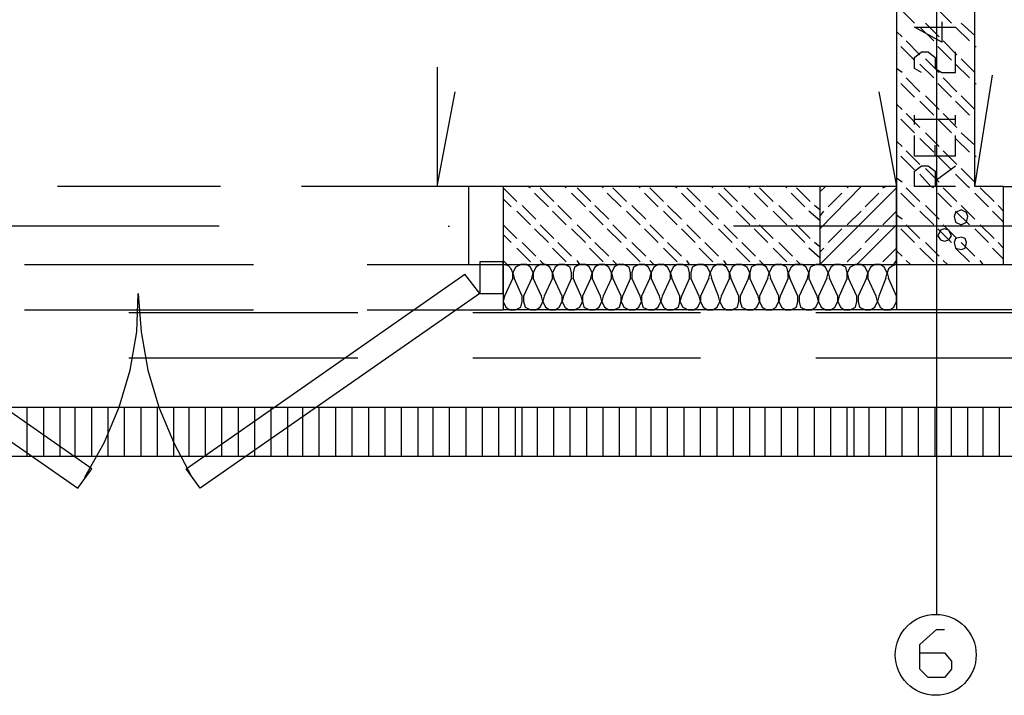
# Model space of a CAD drawing. Header units: millimetres. Extents: x 46 to 491, y -41 to 547.
# Tile 99 of 140: x 348 to 379, y 65 to 86. Entities that reach past the tile are written whole.
import ezdxf

# ---------------------------------------------------------------- set-up
doc = ezdxf.new("R2010")
doc.units = ezdxf.units.MM
doc.header["$LTSCALE"] = 10
doc.layers.add('xref', color=252, linetype='Continuous')

# ---------------------------------------------------------------- blocks, each defined once
blk = doc.blocks.new('stacja')
at = {"color": 9, "lineweight": 25}
for points in [[(322.453, 40.513), (322.453, 16.891)], [(322.622334, 35.179), (322.622334, 34.544), (321.775667, 35.009666), (323.045667, 35.009666)], [(321.987334, 33.612666), (321.775667, 33.739666), (321.775667, 34.078333), (321.987334, 34.247666), (322.199, 34.247666), (322.410667, 34.078333), (322.410667, 33.739666), (322.622334, 33.612666), (323.045667, 33.612666), (323.045667, 34.247666)], [(307.043667, 33.782), (307.043667, 30.099)], [(320.675, 33.02), (321.225334, 30.099)], [(323.045667, 31.030333), (321.775667, 31.030333), (321.775667, 31.665333)], [(323.045667, 30.099), (321.775667, 30.099), (321.775667, 30.564666), (321.987334, 30.734), (322.199, 30.734), (322.410667, 30.564666), (322.410667, 30.099)], [(322.410667, 30.268333), (323.045667, 30.734)], [(309.075667, 27.686), (324.527334, 27.686), (324.527334, 30.099), (323.638334, 30.099)], [(324.527334, 27.686), (324.527334, 30.099), (325.924334, 30.099)], [(304.884667, 27.686), (309.075667, 27.686)], [(309.372, 27.262666), (309.372, 27.432), (309.329667, 27.559), (309.245, 27.643666), (309.075667, 27.686)], [(309.964667, 27.262666), (310.007, 27.432), (309.922334, 27.601333), (309.795334, 27.686), (309.626, 27.686), (309.456667, 27.601333), (309.372, 27.432), (309.414334, 27.262666)], [(310.599667, 27.262666), (310.599667, 27.432), (310.515, 27.601333), (310.388, 27.686), (310.218667, 27.686), (310.091667, 27.601333), (310.007, 27.432), (310.007, 27.262666)], [(311.192334, 27.262666), (311.192334, 27.432), (311.15, 27.601333), (310.980667, 27.686), (310.811334, 27.686), (310.684334, 27.601333), (310.599667, 27.432), (310.642, 27.262666)], [(311.785, 27.262666), (311.827334, 27.432), (311.742667, 27.601333), (311.615667, 27.686), (311.446334, 27.686), (311.277, 27.601333), (311.234667, 27.432), (311.234667, 27.262666)], [(312.42, 27.262666), (312.42, 27.432), (312.335334, 27.601333), (312.208334, 27.686), (312.039, 27.686), (311.912, 27.601333), (311.827334, 27.432), (311.827334, 27.262666)], [(313.012667, 27.262666), (313.012667, 27.432), (312.970334, 27.601333), (312.801, 27.686), (312.631667, 27.686), (312.504667, 27.601333), (312.42, 27.432), (312.462334, 27.262666)], [(313.605334, 27.262666), (313.647667, 27.432), (313.563, 27.601333), (313.436, 27.686), (313.266667, 27.686), (313.097334, 27.601333), (313.055, 27.432), (313.055, 27.262666)], [(314.240334, 27.262666), (314.240334, 27.432), (314.155667, 27.601333), (314.028667, 27.686), (313.859334, 27.686), (313.732334, 27.601333), (313.647667, 27.432), (313.647667, 27.262666)], [(314.833, 27.262666), (314.833, 27.432), (314.790667, 27.601333), (314.621334, 27.686), (314.452, 27.686), (314.325, 27.601333), (314.240334, 27.432), (314.282667, 27.262666)], [(315.425667, 27.262666), (315.468, 27.432), (315.383334, 27.601333), (315.256334, 27.686), (315.087, 27.686), (314.917667, 27.601333), (314.875334, 27.432), (314.875334, 27.262666)], [(316.060667, 27.262666), (316.060667, 27.432), (315.976, 27.601333), (315.849, 27.686), (315.679667, 27.686), (315.552667, 27.601333), (315.468, 27.432), (315.510334, 27.262666)], [(316.653334, 27.262666), (316.695667, 27.432), (316.611, 27.601333), (316.441667, 27.686), (316.272334, 27.686), (316.145334, 27.601333), (316.060667, 27.432), (316.103, 27.262666)], [(317.246, 27.262666), (317.288334, 27.432), (317.203667, 27.601333), (317.076667, 27.686), (316.907334, 27.686), (316.738, 27.601333), (316.695667, 27.432), (316.695667, 27.262666)], [(317.881, 27.262666), (317.881, 27.432), (317.838667, 27.601333), (317.669334, 27.686), (317.5, 27.686), (317.373, 27.601333), (317.288334, 27.432), (317.330667, 27.262666)], [(318.473667, 27.262666), (318.516, 27.432), (318.431334, 27.601333), (318.304334, 27.686), (318.092667, 27.686), (317.965667, 27.601333), (317.881, 27.432), (317.923334, 27.262666)], [(319.066334, 27.262666), (319.108667, 27.432), (319.024, 27.601333), (318.897, 27.686), (318.727667, 27.686), (318.558334, 27.601333), (318.516, 27.432), (318.516, 27.262666)], [(319.701334, 27.262666), (319.701334, 27.432), (319.659, 27.601333), (319.489667, 27.686), (319.320334, 27.686), (319.193334, 27.601333), (319.108667, 27.432), (319.151, 27.262666)], [(320.294, 27.262666), (320.336334, 27.432), (320.251667, 27.601333), (320.124667, 27.686), (319.955334, 27.686), (319.786, 27.601333), (319.701334, 27.432), (319.743667, 27.262666)], [(320.886667, 27.262666), (320.929, 27.432), (320.844334, 27.601333), (320.717334, 27.686), (320.548, 27.686), (320.421, 27.601333), (320.336334, 27.432), (320.336334, 27.262666)], [(321.225334, 27.686), (321.098334, 27.643666), (320.971334, 27.559), (320.929, 27.432), (320.971334, 27.262666)], [(295.952334, 20.785666), (296.375667, 21.378333), (287.782, 27.389666)], [(299.72, 20.785666), (299.296667, 21.378333), (307.890334, 27.389666)], [(308.356, 26.797), (307.890334, 27.389666)], [(296.164, 21.124333), (296.756667, 22.182666), (297.222334, 23.283333), (297.561, 24.426333), (297.772667, 25.611666), (297.815, 26.797), (297.899667, 25.611666), (298.111334, 24.426333), (298.45, 23.283333), (298.915667, 22.182666), (299.466, 21.124333)], [(309.118, 26.712333), (309.075667, 26.543), (309.160334, 26.373666), (309.287334, 26.289), (309.456667, 26.289), (309.626, 26.373666), (309.668334, 26.543), (309.668334, 26.712333)], [(309.710667, 26.712333), (309.710667, 26.543), (309.753, 26.373666), (309.922334, 26.289), (310.091667, 26.289), (310.218667, 26.373666), (310.303334, 26.543), (310.261, 26.712333)], [(310.345667, 26.712333), (310.303334, 26.543), (310.388, 26.373666), (310.515, 26.289), (310.684334, 26.289), (310.811334, 26.373666), (310.896, 26.543), (310.896, 26.712333)], [(310.938334, 26.712333), (310.896, 26.543), (310.980667, 26.373666), (311.107667, 26.289), (311.277, 26.289), (311.446334, 26.373666), (311.531, 26.543), (311.488667, 26.712333)], [(311.531, 26.712333), (311.531, 26.543), (311.573334, 26.373666), (311.742667, 26.289), (311.912, 26.289), (312.039, 26.373666), (312.123667, 26.543), (312.081334, 26.712333)], [(312.166, 26.712333), (312.123667, 26.543), (312.208334, 26.373666), (312.335334, 26.289), (312.504667, 26.289), (312.674, 26.373666), (312.716334, 26.543), (312.716334, 26.712333)], [(312.758667, 26.712333), (312.716334, 26.543), (312.801, 26.373666), (312.970334, 26.289), (313.139667, 26.289), (313.266667, 26.373666), (313.351334, 26.543), (313.309, 26.712333)], [(313.351334, 26.712333), (313.351334, 26.543), (313.393667, 26.373666), (313.563, 26.289), (313.732334, 26.289), (313.859334, 26.373666), (313.944, 26.543), (313.901667, 26.712333)], [(313.986334, 26.712333), (313.944, 26.543), (314.028667, 26.373666), (314.155667, 26.289), (314.325, 26.289), (314.494334, 26.373666), (314.536667, 26.543), (314.536667, 26.712333)], [(314.579, 26.712333), (314.536667, 26.543), (314.621334, 26.373666), (314.790667, 26.289), (314.96, 26.289), (315.087, 26.373666), (315.171667, 26.543), (315.129334, 26.712333)], [(315.171667, 26.712333), (315.171667, 26.543), (315.256334, 26.373666), (315.383334, 26.289), (315.552667, 26.289), (315.679667, 26.373666), (315.764334, 26.543), (315.722, 26.712333)], [(315.806667, 26.712333), (315.764334, 26.543), (315.849, 26.373666), (315.976, 26.289), (316.145334, 26.289), (316.314667, 26.373666), (316.357, 26.543), (316.357, 26.712333)], [(316.399334, 26.712333), (316.399334, 26.543), (316.441667, 26.373666), (316.611, 26.289), (316.780334, 26.289), (316.907334, 26.373666), (316.992, 26.543), (316.949667, 26.712333)], [(316.992, 26.712333), (316.992, 26.543), (317.076667, 26.373666), (317.203667, 26.289), (317.373, 26.289), (317.5, 26.373666), (317.584667, 26.543), (317.584667, 26.712333)], [(317.627, 26.712333), (317.584667, 26.543), (317.669334, 26.373666), (317.796334, 26.289), (317.965667, 26.289), (318.135, 26.373666), (318.177334, 26.543), (318.177334, 26.712333)], [(318.219667, 26.712333), (318.219667, 26.543), (318.262, 26.373666), (318.431334, 26.289), (318.600667, 26.289), (318.727667, 26.373666), (318.812334, 26.543), (318.77, 26.712333)], [(318.812334, 26.712333), (318.812334, 26.543), (318.897, 26.373666), (319.024, 26.289), (319.193334, 26.289), (319.320334, 26.373666), (319.405, 26.543), (319.405, 26.712333)], [(319.447334, 26.712333), (319.405, 26.543), (319.489667, 26.373666), (319.616667, 26.289), (319.786, 26.289), (319.955334, 26.373666), (319.997667, 26.543), (319.997667, 26.712333)], [(320.04, 26.712333), (320.04, 26.543), (320.082334, 26.373666), (320.251667, 26.289), (320.421, 26.289), (320.548, 26.373666), (320.632667, 26.543), (320.590334, 26.712333)], [(320.675, 26.712333), (320.632667, 26.543), (320.717334, 26.373666), (320.844334, 26.289), (321.013667, 26.289), (321.140667, 26.373666), (321.225334, 26.543), (321.225334, 26.712333)], [(304.884667, 26.289), (309.075667, 26.289)], [(108.415667, 23.283333), (349.927334, 23.283333), (349.927334, 21.759333), (108.415667, 21.759333)], [(321.945, 15.705666), (322.707, 15.705666), (322.918667, 15.451666), (322.918667, 15.197666), (322.707, 14.943666), (322.199, 14.943666), (321.945, 15.197666), (321.945, 15.959666), (322.453, 16.425333), (322.707, 16.425333)]]:
    blk.add_lwpolyline(points, dxfattribs=at)
for points in [[(318.854667, 30.099), (318.854667, 27.686), (321.225334, 27.686), (321.225334, 30.099)], [(323.426667, 29.167666), (323.384334, 29.294666), (323.215, 29.379333), (323.045667, 29.294666), (323.003334, 29.167666), (323.045667, 28.998333), (323.215, 28.913666), (323.384334, 28.998333)], [(322.918667, 28.575), (322.834, 28.744333), (322.707, 28.786666), (322.58, 28.744333), (322.495334, 28.575), (322.58, 28.448), (322.707, 28.405666), (322.834, 28.448)], [(323.384334, 28.363333), (323.342, 28.490333), (323.215, 28.532666), (323.045667, 28.490333), (323.003334, 28.363333), (323.045667, 28.194), (323.215, 28.151666), (323.342, 28.194)], [(308.356, 27.770666), (308.356, 26.797), (309.075667, 26.797), (309.075667, 27.770666)]]:
    blk.add_lwpolyline(points, close=True, dxfattribs=at)
blk.add_circle((322.431834, 15.642166), 1.248833, dxfattribs=at)
for points in [[(323.638334, 30.099), (323.638334, 30.099), (323.638334, 106.087333), (323.638334, 106.087333)], [(321.225334, 104.690333), (321.225334, 104.690333), (321.225334, 30.099), (321.225334, 30.099)], [(321.775667, 35.136666), (321.775667, 35.136666), (321.352334, 35.56), (321.352334, 35.56)], [(322.918667, 35.136666), (322.918667, 35.136666), (322.495334, 35.56), (322.495334, 35.56)], [(322.368334, 34.586333), (322.368334, 34.586333), (321.945, 35.009666), (321.945, 35.009666)], [(322.537667, 34.713333), (322.537667, 34.713333), (322.114334, 35.136666), (322.114334, 35.136666)], [(323.469, 34.586333), (323.469, 34.586333), (323.045667, 35.009666), (323.045667, 35.009666)], [(323.638334, 34.755666), (323.638334, 34.755666), (323.215, 35.136666), (323.215, 35.136666)], [(321.394667, 34.713333), (321.394667, 34.713333), (321.225334, 34.882666), (321.225334, 34.882666)], [(321.775667, 33.993666), (321.775667, 33.993666), (321.352334, 34.417), (321.352334, 34.417)], [(321.945, 34.163), (321.945, 34.163), (321.521667, 34.586333), (321.521667, 34.586333)], [(322.918667, 33.993666), (322.918667, 33.993666), (322.495334, 34.417), (322.495334, 34.417)], [(323.088, 34.163), (323.088, 34.163), (322.664667, 34.586333), (322.664667, 34.586333)], [(323.638334, 34.417), (323.638334, 34.417), (323.680667, 34.417), (323.680667, 34.417)], [(321.394667, 33.612666), (321.394667, 33.612666), (321.225334, 33.739666), (321.225334, 33.739666)], [(322.368334, 33.443333), (322.368334, 33.443333), (321.945, 33.866666), (321.945, 33.866666)], [(322.537667, 33.612666), (322.537667, 33.612666), (322.114334, 34.036), (322.114334, 34.036)], [(323.469, 33.443333), (323.469, 33.443333), (323.045667, 33.866666), (323.045667, 33.866666)], [(323.638334, 33.612666), (323.638334, 33.612666), (323.215, 34.036), (323.215, 34.036)], [(321.945, 33.02), (321.945, 33.02), (321.521667, 33.443333), (321.521667, 33.443333)], [(323.088, 33.02), (323.088, 33.02), (322.664667, 33.443333), (322.664667, 33.443333)], [(323.638334, 30.099), (323.638334, 30.099), (324.188667, 33.528), (324.188667, 33.528)], [(321.775667, 32.850666), (321.775667, 32.850666), (321.352334, 33.274), (321.352334, 33.274)], [(322.918667, 32.850666), (322.918667, 32.850666), (322.495334, 33.274), (322.495334, 33.274)], [(323.638334, 33.274), (323.638334, 33.274), (323.680667, 33.274), (323.680667, 33.274)], [(307.043667, 30.099), (307.043667, 30.099), (307.594, 33.02), (307.594, 33.02)], [(322.537667, 32.469666), (322.537667, 32.469666), (322.114334, 32.893), (322.114334, 32.893)], [(323.638334, 32.469666), (323.638334, 32.469666), (323.215, 32.893), (323.215, 32.893)], [(321.394667, 32.469666), (321.394667, 32.469666), (321.225334, 32.639), (321.225334, 32.639)], [(322.368334, 32.300333), (322.368334, 32.300333), (321.945, 32.723666), (321.945, 32.723666)], [(323.469, 32.300333), (323.469, 32.300333), (323.045667, 32.723666), (323.045667, 32.723666)], [(321.945, 31.919333), (321.945, 31.919333), (321.521667, 32.342666), (321.521667, 32.342666)], [(321.775667, 32.004), (321.775667, 32.004), (321.775667, 32.300333), (321.775667, 32.300333)], [(323.088, 31.919333), (323.088, 31.919333), (322.664667, 32.342666), (322.664667, 32.342666)], [(323.045667, 32.004), (323.045667, 32.004), (323.045667, 32.300333), (323.045667, 32.300333)], [(321.775667, 31.75), (321.775667, 31.75), (321.352334, 32.173333), (321.352334, 32.173333)], [(321.775667, 32.173333), (321.775667, 32.173333), (323.045667, 32.173333), (323.045667, 32.173333)], [(322.918667, 31.75), (322.918667, 31.75), (322.495334, 32.173333), (322.495334, 32.173333)], [(323.638334, 32.131), (323.638334, 32.131), (323.638334, 32.173333), (323.638334, 32.173333)], [(322.537667, 31.326666), (322.537667, 31.326666), (322.114334, 31.75), (322.114334, 31.75)], [(323.045667, 31.030333), (323.045667, 31.030333), (323.045667, 31.665333), (323.045667, 31.665333)], [(323.638334, 31.369), (323.638334, 31.369), (323.215, 31.75), (323.215, 31.75)], [(321.394667, 31.326666), (321.394667, 31.326666), (321.225334, 31.496), (321.225334, 31.496)], [(322.368334, 31.157333), (322.368334, 31.157333), (321.945, 31.580666), (321.945, 31.580666)], [(322.410667, 31.030333), (322.410667, 31.030333), (322.410667, 31.369), (322.410667, 31.369)], [(323.469, 31.157333), (323.469, 31.157333), (323.045667, 31.580666), (323.045667, 31.580666)], [(321.775667, 30.607), (321.775667, 30.607), (321.352334, 31.030333), (321.352334, 31.030333)], [(321.945, 30.776333), (321.945, 30.776333), (321.521667, 31.199666), (321.521667, 31.199666)], [(322.918667, 30.607), (322.918667, 30.607), (322.495334, 31.030333), (322.495334, 31.030333)], [(323.088, 30.776333), (323.088, 30.776333), (322.664667, 31.199666), (322.664667, 31.199666)], [(323.638334, 31.030333), (323.638334, 31.030333), (323.680667, 31.030333), (323.680667, 31.030333)], [(322.283667, 30.099), (322.283667, 30.099), (321.945, 30.48), (321.945, 30.48)], [(322.537667, 30.226), (322.537667, 30.226), (322.114334, 30.649333), (322.114334, 30.649333)], [(323.426667, 30.099), (323.426667, 30.099), (323.045667, 30.48), (323.045667, 30.48)], [(323.638334, 30.226), (323.638334, 30.226), (323.215, 30.649333), (323.215, 30.649333)], [(300.355, 30.099), (300.355, 30.099), (295.317334, 30.099), (295.317334, 30.099)], [(309.075667, 30.099), (309.075667, 30.099), (302.852667, 30.099), (302.852667, 30.099)], [(308.017334, 27.686), (308.017334, 27.686), (308.017334, 30.099), (308.017334, 30.099)], [(309.075667, 30.099), (309.075667, 30.099), (309.075667, 27.686), (309.075667, 27.686)], [(321.225334, 30.099), (321.225334, 30.099), (309.075667, 30.099), (309.075667, 30.099)], [(309.922334, 30.056666), (309.922334, 30.056666), (309.837667, 30.099), (309.837667, 30.099)], [(311.023, 30.056666), (311.023, 30.056666), (310.980667, 30.099), (310.980667, 30.099)], [(312.166, 30.056666), (312.166, 30.056666), (312.123667, 30.099), (312.123667, 30.099)], [(313.309, 30.056666), (313.309, 30.056666), (313.266667, 30.099), (313.266667, 30.099)], [(314.452, 30.056666), (314.452, 30.056666), (314.367334, 30.099), (314.367334, 30.099)], [(315.552667, 30.056666), (315.552667, 30.056666), (315.510334, 30.099), (315.510334, 30.099)], [(316.695667, 30.056666), (316.695667, 30.056666), (316.653334, 30.099), (316.653334, 30.099)], [(317.838667, 30.056666), (317.838667, 30.056666), (317.796334, 30.099), (317.796334, 30.099)], [(318.854667, 29.929666), (318.854667, 29.929666), (319.024, 30.099), (319.024, 30.099)], [(318.854667, 28.786666), (318.854667, 28.786666), (320.124667, 30.099), (320.124667, 30.099)], [(319.701334, 30.056666), (319.701334, 30.056666), (319.743667, 30.099), (319.743667, 30.099)], [(320.802, 30.056666), (320.802, 30.056666), (320.886667, 30.099), (320.886667, 30.099)], [(321.394667, 30.226), (321.394667, 30.226), (321.225334, 30.353), (321.225334, 30.353)], [(321.225334, 30.099), (321.225334, 30.099), (321.225334, 27.686), (321.225334, 27.686)], [(322.368334, 30.056666), (322.368334, 30.056666), (322.283667, 30.099), (322.283667, 30.099)], [(323.469, 30.056666), (323.469, 30.056666), (323.426667, 30.099), (323.426667, 30.099)], [(309.499, 29.633333), (309.499, 29.633333), (309.075667, 30.056666), (309.075667, 30.056666)], [(310.472667, 29.464), (310.472667, 29.464), (310.049334, 29.887333), (310.049334, 29.887333)], [(310.642, 29.633333), (310.642, 29.633333), (310.218667, 30.056666), (310.218667, 30.056666)], [(311.615667, 29.464), (311.615667, 29.464), (311.192334, 29.887333), (311.192334, 29.887333)], [(311.785, 29.633333), (311.785, 29.633333), (311.361667, 30.056666), (311.361667, 30.056666)], [(312.716334, 29.464), (312.716334, 29.464), (312.293, 29.887333), (312.293, 29.887333)], [(312.885667, 29.633333), (312.885667, 29.633333), (312.462334, 30.056666), (312.462334, 30.056666)], [(313.859334, 29.464), (313.859334, 29.464), (313.436, 29.887333), (313.436, 29.887333)], [(314.028667, 29.633333), (314.028667, 29.633333), (313.605334, 30.056666), (313.605334, 30.056666)], [(315.002334, 29.464), (315.002334, 29.464), (314.579, 29.887333), (314.579, 29.887333)], [(315.171667, 29.633333), (315.171667, 29.633333), (314.748334, 30.056666), (314.748334, 30.056666)], [(316.145334, 29.464), (316.145334, 29.464), (315.722, 29.887333), (315.722, 29.887333)], [(316.314667, 29.633333), (316.314667, 29.633333), (315.891334, 30.056666), (315.891334, 30.056666)], [(317.246, 29.464), (317.246, 29.464), (316.822667, 29.887333), (316.822667, 29.887333)], [(317.415334, 29.633333), (317.415334, 29.633333), (316.992, 30.056666), (316.992, 30.056666)], [(318.389, 29.464), (318.389, 29.464), (317.965667, 29.887333), (317.965667, 29.887333)], [(318.558334, 29.633333), (318.558334, 29.633333), (318.135, 30.056666), (318.135, 30.056666)], [(318.854667, 27.686), (318.854667, 27.686), (321.225334, 30.056666), (321.225334, 30.056666)], [(319.108667, 29.464), (319.108667, 29.464), (319.532, 29.887333), (319.532, 29.887333)], [(320.251667, 29.464), (320.251667, 29.464), (320.675, 29.887333), (320.675, 29.887333)], [(321.775667, 29.464), (321.775667, 29.464), (321.352334, 29.887333), (321.352334, 29.887333)], [(321.945, 29.633333), (321.945, 29.633333), (321.521667, 30.056666), (321.521667, 30.056666)], [(322.918667, 29.464), (322.918667, 29.464), (322.495334, 29.887333), (322.495334, 29.887333)], [(323.088, 29.633333), (323.088, 29.633333), (322.664667, 30.056666), (322.664667, 30.056666)], [(324.061667, 29.464), (324.061667, 29.464), (323.638334, 29.887333), (323.638334, 29.887333)], [(324.231, 29.633333), (324.231, 29.633333), (323.807667, 30.056666), (323.807667, 30.056666)], [(309.329667, 29.464), (309.329667, 29.464), (309.075667, 29.718), (309.075667, 29.718)], [(310.091667, 29.083), (310.091667, 29.083), (309.668334, 29.506333), (309.668334, 29.506333)], [(311.192334, 29.083), (311.192334, 29.083), (310.769, 29.506333), (310.769, 29.506333)], [(312.335334, 29.083), (312.335334, 29.083), (311.912, 29.506333), (311.912, 29.506333)], [(313.478334, 29.083), (313.478334, 29.083), (313.055, 29.506333), (313.055, 29.506333)], [(314.579, 29.083), (314.579, 29.083), (314.155667, 29.506333), (314.155667, 29.506333)], [(315.722, 29.083), (315.722, 29.083), (315.298667, 29.506333), (315.298667, 29.506333)], [(316.865, 29.083), (316.865, 29.083), (316.441667, 29.506333), (316.441667, 29.506333)], [(318.008, 29.083), (318.008, 29.083), (317.584667, 29.506333), (317.584667, 29.506333)], [(318.854667, 29.379333), (318.854667, 29.379333), (318.685334, 29.506333), (318.685334, 29.506333)], [(322.537667, 29.083), (322.537667, 29.083), (322.114334, 29.506333), (322.114334, 29.506333)], [(323.638334, 29.083), (323.638334, 29.083), (323.215, 29.506333), (323.215, 29.506333)], [(324.527334, 29.337), (324.527334, 29.337), (324.358, 29.506333), (324.358, 29.506333)], [(309.922334, 28.913666), (309.922334, 28.913666), (309.499, 29.337), (309.499, 29.337)], [(311.023, 28.913666), (311.023, 28.913666), (310.599667, 29.337), (310.599667, 29.337)], [(312.166, 28.913666), (312.166, 28.913666), (311.742667, 29.337), (311.742667, 29.337)], [(313.309, 28.913666), (313.309, 28.913666), (312.885667, 29.337), (312.885667, 29.337)], [(314.452, 28.913666), (314.452, 28.913666), (314.028667, 29.337), (314.028667, 29.337)], [(315.552667, 28.913666), (315.552667, 28.913666), (315.129334, 29.337), (315.129334, 29.337)], [(316.695667, 28.913666), (316.695667, 28.913666), (316.272334, 29.337), (316.272334, 29.337)], [(317.838667, 28.913666), (317.838667, 28.913666), (317.415334, 29.337), (317.415334, 29.337)], [(318.854667, 29.040666), (318.854667, 29.040666), (318.516, 29.337), (318.516, 29.337)], [(318.854667, 29.167666), (318.854667, 29.167666), (318.981667, 29.337), (318.981667, 29.337)], [(319.701334, 28.913666), (319.701334, 28.913666), (320.124667, 29.337), (320.124667, 29.337)], [(320.802, 28.913666), (320.802, 28.913666), (321.225334, 29.337), (321.225334, 29.337)], [(321.394667, 29.083), (321.394667, 29.083), (321.225334, 29.21), (321.225334, 29.21)], [(322.368334, 28.913666), (322.368334, 28.913666), (321.945, 29.337), (321.945, 29.337)], [(323.469, 28.913666), (323.469, 28.913666), (323.045667, 29.337), (323.045667, 29.337)], [(324.527334, 28.998333), (324.527334, 28.998333), (324.188667, 29.337), (324.188667, 29.337)], [(309.499, 28.490333), (309.499, 28.490333), (309.075667, 28.913666), (309.075667, 28.913666)], [(310.642, 28.490333), (310.642, 28.490333), (310.218667, 28.913666), (310.218667, 28.913666)], [(311.785, 28.490333), (311.785, 28.490333), (311.361667, 28.913666), (311.361667, 28.913666)], [(312.885667, 28.490333), (312.885667, 28.490333), (312.462334, 28.913666), (312.462334, 28.913666)], [(314.028667, 28.490333), (314.028667, 28.490333), (313.605334, 28.913666), (313.605334, 28.913666)], [(315.171667, 28.490333), (315.171667, 28.490333), (314.748334, 28.913666), (314.748334, 28.913666)], [(316.314667, 28.490333), (316.314667, 28.490333), (315.891334, 28.913666), (315.891334, 28.913666)], [(317.415334, 28.490333), (317.415334, 28.490333), (316.992, 28.913666), (316.992, 28.913666)], [(318.558334, 28.490333), (318.558334, 28.490333), (318.135, 28.913666), (318.135, 28.913666)], [(319.997667, 27.686), (319.997667, 27.686), (321.225334, 28.913666), (321.225334, 28.913666)], [(321.945, 28.490333), (321.945, 28.490333), (321.521667, 28.913666), (321.521667, 28.913666)], [(323.088, 28.490333), (323.088, 28.490333), (322.664667, 28.913666), (322.664667, 28.913666)], [(324.231, 28.490333), (324.231, 28.490333), (323.807667, 28.913666), (323.807667, 28.913666)], [(300.312667, 28.871333), (300.312667, 28.871333), (282.659667, 28.871333), (282.659667, 28.871333)], [(307.382334, 28.871333), (307.382334, 28.871333), (307.424667, 28.871333), (307.424667, 28.871333)], [(309.329667, 28.363333), (309.329667, 28.363333), (309.075667, 28.617333), (309.075667, 28.617333)], [(310.472667, 28.363333), (310.472667, 28.363333), (310.049334, 28.786666), (310.049334, 28.786666)], [(311.615667, 28.363333), (311.615667, 28.363333), (311.192334, 28.786666), (311.192334, 28.786666)], [(312.716334, 28.363333), (312.716334, 28.363333), (312.293, 28.786666), (312.293, 28.786666)], [(313.859334, 28.363333), (313.859334, 28.363333), (313.436, 28.786666), (313.436, 28.786666)], [(315.002334, 28.363333), (315.002334, 28.363333), (314.579, 28.786666), (314.579, 28.786666)], [(316.145334, 28.363333), (316.145334, 28.363333), (315.722, 28.786666), (315.722, 28.786666)], [(333.840667, 28.871333), (333.840667, 28.871333), (316.187667, 28.871333), (316.187667, 28.871333)], [(317.246, 28.363333), (317.246, 28.363333), (316.822667, 28.786666), (316.822667, 28.786666)], [(318.389, 28.363333), (318.389, 28.363333), (317.965667, 28.786666), (317.965667, 28.786666)], [(319.108667, 28.363333), (319.108667, 28.363333), (319.532, 28.786666), (319.532, 28.786666)], [(320.251667, 28.363333), (320.251667, 28.363333), (320.675, 28.786666), (320.675, 28.786666)], [(321.775667, 28.363333), (321.775667, 28.363333), (321.352334, 28.786666), (321.352334, 28.786666)], [(322.918667, 28.363333), (322.918667, 28.363333), (322.495334, 28.786666), (322.495334, 28.786666)], [(324.061667, 28.363333), (324.061667, 28.363333), (323.638334, 28.786666), (323.638334, 28.786666)], [(310.091667, 27.94), (310.091667, 27.94), (309.668334, 28.363333), (309.668334, 28.363333)], [(311.192334, 27.94), (311.192334, 27.94), (310.769, 28.363333), (310.769, 28.363333)], [(312.335334, 27.94), (312.335334, 27.94), (311.912, 28.363333), (311.912, 28.363333)], [(313.478334, 27.94), (313.478334, 27.94), (313.055, 28.363333), (313.055, 28.363333)], [(314.579, 27.94), (314.579, 27.94), (314.155667, 28.363333), (314.155667, 28.363333)], [(315.722, 27.94), (315.722, 27.94), (315.298667, 28.363333), (315.298667, 28.363333)], [(316.865, 27.94), (316.865, 27.94), (316.441667, 28.363333), (316.441667, 28.363333)], [(318.008, 27.94), (318.008, 27.94), (317.584667, 28.363333), (317.584667, 28.363333)], [(318.854667, 28.236333), (318.854667, 28.236333), (318.685334, 28.363333), (318.685334, 28.363333)], [(322.537667, 27.94), (322.537667, 27.94), (322.114334, 28.363333), (322.114334, 28.363333)], [(323.638334, 27.94), (323.638334, 27.94), (323.215, 28.363333), (323.215, 28.363333)], [(324.527334, 28.194), (324.527334, 28.194), (324.358, 28.363333), (324.358, 28.363333)], [(309.922334, 27.770666), (309.922334, 27.770666), (309.499, 28.194), (309.499, 28.194)], [(311.023, 27.770666), (311.023, 27.770666), (310.599667, 28.194), (310.599667, 28.194)], [(312.166, 27.770666), (312.166, 27.770666), (311.742667, 28.194), (311.742667, 28.194)], [(313.309, 27.770666), (313.309, 27.770666), (312.885667, 28.194), (312.885667, 28.194)], [(314.452, 27.770666), (314.452, 27.770666), (314.028667, 28.194), (314.028667, 28.194)], [(315.552667, 27.770666), (315.552667, 27.770666), (315.129334, 28.194), (315.129334, 28.194)], [(316.695667, 27.770666), (316.695667, 27.770666), (316.272334, 28.194), (316.272334, 28.194)], [(317.838667, 27.770666), (317.838667, 27.770666), (317.415334, 28.194), (317.415334, 28.194)], [(318.854667, 27.897666), (318.854667, 27.897666), (318.516, 28.194), (318.516, 28.194)], [(318.854667, 28.067), (318.854667, 28.067), (318.981667, 28.194), (318.981667, 28.194)], [(319.701334, 27.770666), (319.701334, 27.770666), (320.124667, 28.194), (320.124667, 28.194)], [(320.802, 27.770666), (320.802, 27.770666), (321.225334, 28.194), (321.225334, 28.194)], [(321.394667, 27.94), (321.394667, 27.94), (321.225334, 28.109333), (321.225334, 28.109333)], [(322.368334, 27.770666), (322.368334, 27.770666), (321.945, 28.194), (321.945, 28.194)], [(323.469, 27.770666), (323.469, 27.770666), (323.045667, 28.194), (323.045667, 28.194)], [(324.527334, 27.855333), (324.527334, 27.855333), (324.188667, 28.194), (324.188667, 28.194)], [(294.301334, 27.686), (294.301334, 27.686), (301.371, 27.686), (301.371, 27.686)], [(309.202667, 27.686), (309.202667, 27.686), (309.075667, 27.813), (309.075667, 27.813)], [(309.075667, 27.686), (309.075667, 27.686), (309.075667, 26.289), (309.075667, 26.289)], [(310.345667, 27.686), (310.345667, 27.686), (310.218667, 27.813), (310.218667, 27.813)], [(311.446334, 27.686), (311.446334, 27.686), (311.361667, 27.813), (311.361667, 27.813)], [(312.589334, 27.686), (312.589334, 27.686), (312.462334, 27.813), (312.462334, 27.813)], [(313.732334, 27.686), (313.732334, 27.686), (313.605334, 27.813), (313.605334, 27.813)], [(314.833, 27.686), (314.833, 27.686), (314.748334, 27.813), (314.748334, 27.813)], [(315.976, 27.686), (315.976, 27.686), (315.891334, 27.813), (315.891334, 27.813)], [(317.119, 27.686), (317.119, 27.686), (316.992, 27.813), (316.992, 27.813)], [(318.262, 27.686), (318.262, 27.686), (318.135, 27.813), (318.135, 27.813)], [(321.140667, 27.686), (321.140667, 27.686), (321.225334, 27.813), (321.225334, 27.813)], [(321.225334, 27.686), (321.225334, 27.686), (321.225334, 26.289), (321.225334, 26.289)], [(321.648667, 27.686), (321.648667, 27.686), (321.521667, 27.813), (321.521667, 27.813)], [(322.791667, 27.686), (322.791667, 27.686), (322.664667, 27.813), (322.664667, 27.813)], [(323.892334, 27.686), (323.892334, 27.686), (323.807667, 27.813), (323.807667, 27.813)], [(324.527334, 27.686), (324.527334, 27.686), (325.924334, 27.686), (325.924334, 27.686)], [(309.372, 27.262666), (309.372, 27.262666), (309.118, 26.712333), (309.118, 26.712333)], [(309.668334, 26.712333), (309.668334, 26.712333), (309.414334, 27.262666), (309.414334, 27.262666)], [(309.964667, 27.262666), (309.964667, 27.262666), (309.710667, 26.712333), (309.710667, 26.712333)], [(310.261, 26.712333), (310.261, 26.712333), (310.007, 27.262666), (310.007, 27.262666)], [(310.599667, 27.262666), (310.599667, 27.262666), (310.345667, 26.712333), (310.345667, 26.712333)], [(310.896, 26.712333), (310.896, 26.712333), (310.642, 27.262666), (310.642, 27.262666)], [(311.192334, 27.262666), (311.192334, 27.262666), (310.938334, 26.712333), (310.938334, 26.712333)], [(311.488667, 26.712333), (311.488667, 26.712333), (311.234667, 27.262666), (311.234667, 27.262666)], [(311.785, 27.262666), (311.785, 27.262666), (311.531, 26.712333), (311.531, 26.712333)], [(312.081334, 26.712333), (312.081334, 26.712333), (311.827334, 27.262666), (311.827334, 27.262666)], [(312.42, 27.262666), (312.42, 27.262666), (312.166, 26.712333), (312.166, 26.712333)], [(312.716334, 26.712333), (312.716334, 26.712333), (312.462334, 27.262666), (312.462334, 27.262666)], [(313.012667, 27.262666), (313.012667, 27.262666), (312.758667, 26.712333), (312.758667, 26.712333)], [(313.309, 26.712333), (313.309, 26.712333), (313.055, 27.262666), (313.055, 27.262666)], [(313.605334, 27.262666), (313.605334, 27.262666), (313.351334, 26.712333), (313.351334, 26.712333)], [(313.901667, 26.712333), (313.901667, 26.712333), (313.647667, 27.262666), (313.647667, 27.262666)], [(314.240334, 27.262666), (314.240334, 27.262666), (313.986334, 26.712333), (313.986334, 26.712333)], [(314.536667, 26.712333), (314.536667, 26.712333), (314.282667, 27.262666), (314.282667, 27.262666)], [(314.833, 27.262666), (314.833, 27.262666), (314.579, 26.712333), (314.579, 26.712333)], [(315.129334, 26.712333), (315.129334, 26.712333), (314.875334, 27.262666), (314.875334, 27.262666)], [(315.425667, 27.262666), (315.425667, 27.262666), (315.171667, 26.712333), (315.171667, 26.712333)], [(315.722, 26.712333), (315.722, 26.712333), (315.510334, 27.262666), (315.510334, 27.262666)], [(316.060667, 27.262666), (316.060667, 27.262666), (315.806667, 26.712333), (315.806667, 26.712333)], [(316.357, 26.712333), (316.357, 26.712333), (316.103, 27.262666), (316.103, 27.262666)], [(316.653334, 27.262666), (316.653334, 27.262666), (316.399334, 26.712333), (316.399334, 26.712333)], [(316.949667, 26.712333), (316.949667, 26.712333), (316.695667, 27.262666), (316.695667, 27.262666)], [(317.246, 27.262666), (317.246, 27.262666), (316.992, 26.712333), (316.992, 26.712333)], [(317.584667, 26.712333), (317.584667, 26.712333), (317.330667, 27.262666), (317.330667, 27.262666)], [(317.881, 27.262666), (317.881, 27.262666), (317.627, 26.712333), (317.627, 26.712333)], [(318.177334, 26.712333), (318.177334, 26.712333), (317.923334, 27.262666), (317.923334, 27.262666)], [(318.473667, 27.262666), (318.473667, 27.262666), (318.219667, 26.712333), (318.219667, 26.712333)], [(318.77, 26.712333), (318.77, 26.712333), (318.516, 27.262666), (318.516, 27.262666)], [(319.066334, 27.262666), (319.066334, 27.262666), (318.812334, 26.712333), (318.812334, 26.712333)], [(319.405, 26.712333), (319.405, 26.712333), (319.151, 27.262666), (319.151, 27.262666)], [(319.701334, 27.262666), (319.701334, 27.262666), (319.447334, 26.712333), (319.447334, 26.712333)], [(319.997667, 26.712333), (319.997667, 26.712333), (319.743667, 27.262666), (319.743667, 27.262666)], [(320.294, 27.262666), (320.294, 27.262666), (320.04, 26.712333), (320.04, 26.712333)], [(320.590334, 26.712333), (320.590334, 26.712333), (320.336334, 27.262666), (320.336334, 27.262666)], [(320.886667, 27.262666), (320.886667, 27.262666), (320.675, 26.712333), (320.675, 26.712333)], [(321.225334, 26.712333), (321.225334, 26.712333), (320.971334, 27.262666), (320.971334, 27.262666)], [(287.316334, 26.797), (287.316334, 26.797), (295.952334, 20.785666), (295.952334, 20.785666)], [(308.356, 26.797), (308.356, 26.797), (299.72, 20.785666), (299.72, 20.785666)], [(294.301334, 26.289), (294.301334, 26.289), (301.371, 26.289), (301.371, 26.289)], [(297.518667, 26.204333), (297.518667, 26.204333), (304.588334, 26.204333), (304.588334, 26.204333)], [(308.144334, 26.204333), (308.144334, 26.204333), (315.171667, 26.204333), (315.171667, 26.204333)], [(327.829334, 26.289), (327.829334, 26.289), (309.075667, 26.289), (309.075667, 26.289)], [(318.727667, 26.204333), (318.727667, 26.204333), (325.755, 26.204333), (325.755, 26.204333)], [(297.518667, 24.807333), (297.518667, 24.807333), (304.588334, 24.807333), (304.588334, 24.807333)], [(308.144334, 24.807333), (308.144334, 24.807333), (315.171667, 24.807333), (315.171667, 24.807333)], [(318.727667, 24.807333), (318.727667, 24.807333), (325.755, 24.807333), (325.755, 24.807333)], [(294.386, 21.759333), (294.386, 21.759333), (294.386, 23.283333), (294.386, 23.283333)], [(294.894, 21.759333), (294.894, 21.759333), (294.894, 23.283333), (294.894, 23.283333)], [(295.402, 21.759333), (295.402, 21.759333), (295.402, 23.283333), (295.402, 23.283333)], [(295.867667, 21.759333), (295.867667, 21.759333), (295.867667, 23.283333), (295.867667, 23.283333)], [(296.375667, 21.759333), (296.375667, 21.759333), (296.375667, 23.283333), (296.375667, 23.283333)], [(296.883667, 21.759333), (296.883667, 21.759333), (296.883667, 23.283333), (296.883667, 23.283333)], [(297.391667, 21.759333), (297.391667, 21.759333), (297.391667, 23.283333), (297.391667, 23.283333)], [(297.899667, 21.759333), (297.899667, 21.759333), (297.899667, 23.283333), (297.899667, 23.283333)], [(298.407667, 21.759333), (298.407667, 21.759333), (298.407667, 23.283333), (298.407667, 23.283333)], [(298.915667, 21.759333), (298.915667, 21.759333), (298.915667, 23.283333), (298.915667, 23.283333)], [(299.381334, 21.759333), (299.381334, 21.759333), (299.381334, 23.283333), (299.381334, 23.283333)], [(299.889334, 21.759333), (299.889334, 21.759333), (299.889334, 23.283333), (299.889334, 23.283333)], [(300.397334, 21.759333), (300.397334, 21.759333), (300.397334, 23.283333), (300.397334, 23.283333)], [(300.905334, 21.759333), (300.905334, 21.759333), (300.905334, 23.283333), (300.905334, 23.283333)], [(301.413334, 21.759333), (301.413334, 21.759333), (301.413334, 23.283333), (301.413334, 23.283333)], [(301.921334, 21.759333), (301.921334, 21.759333), (301.921334, 23.283333), (301.921334, 23.283333)], [(302.429334, 21.759333), (302.429334, 21.759333), (302.429334, 23.283333), (302.429334, 23.283333)], [(302.895, 21.759333), (302.895, 21.759333), (302.895, 23.283333), (302.895, 23.283333)], [(303.403, 21.759333), (303.403, 21.759333), (303.403, 23.283333), (303.403, 23.283333)], [(303.911, 21.759333), (303.911, 21.759333), (303.911, 23.283333), (303.911, 23.283333)], [(304.419, 21.759333), (304.419, 21.759333), (304.419, 23.283333), (304.419, 23.283333)], [(304.927, 21.759333), (304.927, 21.759333), (304.927, 23.283333), (304.927, 23.283333)], [(305.435, 21.759333), (305.435, 21.759333), (305.435, 23.283333), (305.435, 23.283333)], [(305.943, 21.759333), (305.943, 21.759333), (305.943, 23.283333), (305.943, 23.283333)], [(306.451, 21.759333), (306.451, 21.759333), (306.451, 23.283333), (306.451, 23.283333)], [(306.916667, 21.759333), (306.916667, 21.759333), (306.916667, 23.283333), (306.916667, 23.283333)], [(307.424667, 21.759333), (307.424667, 21.759333), (307.424667, 23.283333), (307.424667, 23.283333)], [(307.932667, 21.759333), (307.932667, 21.759333), (307.932667, 23.283333), (307.932667, 23.283333)], [(308.440667, 21.759333), (308.440667, 21.759333), (308.440667, 23.283333), (308.440667, 23.283333)], [(308.948667, 21.759333), (308.948667, 21.759333), (308.948667, 23.283333), (308.948667, 23.283333)], [(309.456667, 21.759333), (309.456667, 21.759333), (309.456667, 23.283333), (309.456667, 23.283333)], [(309.668334, 21.759333), (309.668334, 21.759333), (309.668334, 23.283333), (309.668334, 23.283333)], [(310.134, 21.759333), (310.134, 21.759333), (310.134, 23.283333), (310.134, 23.283333)], [(310.642, 21.759333), (310.642, 21.759333), (310.642, 23.283333), (310.642, 23.283333)], [(311.15, 21.759333), (311.15, 21.759333), (311.15, 23.283333), (311.15, 23.283333)], [(311.658, 21.759333), (311.658, 21.759333), (311.658, 23.283333), (311.658, 23.283333)], [(312.166, 21.759333), (312.166, 21.759333), (312.166, 23.283333), (312.166, 23.283333)], [(312.674, 21.759333), (312.674, 21.759333), (312.674, 23.283333), (312.674, 23.283333)], [(313.182, 21.759333), (313.182, 21.759333), (313.182, 23.283333), (313.182, 23.283333)], [(313.647667, 21.759333), (313.647667, 21.759333), (313.647667, 23.283333), (313.647667, 23.283333)], [(314.155667, 21.759333), (314.155667, 21.759333), (314.155667, 23.283333), (314.155667, 23.283333)], [(314.663667, 21.759333), (314.663667, 21.759333), (314.663667, 23.283333), (314.663667, 23.283333)], [(315.171667, 21.759333), (315.171667, 21.759333), (315.171667, 23.283333), (315.171667, 23.283333)], [(315.679667, 21.759333), (315.679667, 21.759333), (315.679667, 23.283333), (315.679667, 23.283333)], [(316.187667, 21.759333), (316.187667, 21.759333), (316.187667, 23.283333), (316.187667, 23.283333)], [(316.695667, 21.759333), (316.695667, 21.759333), (316.695667, 23.283333), (316.695667, 23.283333)], [(317.161334, 21.759333), (317.161334, 21.759333), (317.161334, 23.283333), (317.161334, 23.283333)], [(317.669334, 21.759333), (317.669334, 21.759333), (317.669334, 23.283333), (317.669334, 23.283333)], [(318.177334, 21.759333), (318.177334, 21.759333), (318.177334, 23.283333), (318.177334, 23.283333)], [(318.685334, 21.759333), (318.685334, 21.759333), (318.685334, 23.283333), (318.685334, 23.283333)], [(319.193334, 21.759333), (319.193334, 21.759333), (319.193334, 23.283333), (319.193334, 23.283333)], [(319.701334, 21.759333), (319.701334, 21.759333), (319.701334, 23.283333), (319.701334, 23.283333)], [(319.913, 21.759333), (319.913, 21.759333), (319.913, 23.283333), (319.913, 23.283333)], [(320.378667, 21.759333), (320.378667, 21.759333), (320.378667, 23.283333), (320.378667, 23.283333)], [(320.886667, 21.759333), (320.886667, 21.759333), (320.886667, 23.283333), (320.886667, 23.283333)], [(321.394667, 21.759333), (321.394667, 21.759333), (321.394667, 23.283333), (321.394667, 23.283333)], [(321.902667, 21.759333), (321.902667, 21.759333), (321.902667, 23.283333), (321.902667, 23.283333)], [(322.410667, 21.759333), (322.410667, 21.759333), (322.410667, 23.283333), (322.410667, 23.283333)], [(322.918667, 21.759333), (322.918667, 21.759333), (322.918667, 23.283333), (322.918667, 23.283333)], [(323.426667, 21.759333), (323.426667, 21.759333), (323.426667, 23.283333), (323.426667, 23.283333)], [(323.892334, 21.759333), (323.892334, 21.759333), (323.892334, 23.283333), (323.892334, 23.283333)], [(324.400334, 21.759333), (324.400334, 21.759333), (324.400334, 23.283333), (324.400334, 23.283333)]]:
    blk.add_open_spline(points, degree=3, dxfattribs=at)

msp = doc.modelspace()

# ---------------------------------------------------------------- block references
at = {"layer": 'xref'}
msp.add_blockref('stacja', (53.992334, 50.410128), dxfattribs=at)

doc.saveas('drawing.dxf')
